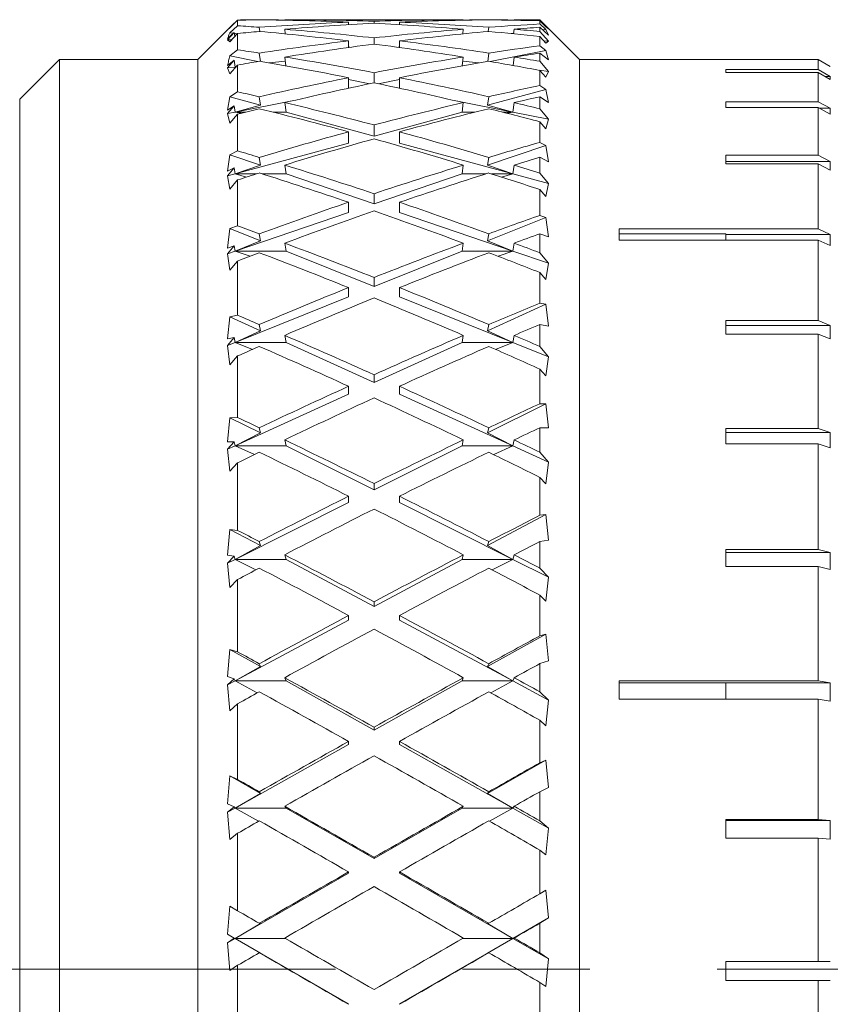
# Model space of a CAD drawing. Header units: inches. Extents: x 4 to 39.3, y 3.6 to 31.2.
# Tile 26 of 28: x 30.2 to 30.8, y 17.4 to 18.2. Entities that reach past the tile are written whole.
import ezdxf

# ---------------------------------------------------------------- set-up
doc = ezdxf.new("R2010")
doc.units = ezdxf.units.IN
doc.header["$MEASUREMENT"] = 0
doc.linetypes.add('CENTERX2', pattern=[0.8, 0.5, -0.1, 0.1, -0.1])

msp = doc.modelspace()

# ---------------------------------------------------------------- linework, layer by layer
at = {"color": 7, "linetype": 'Continuous', "lineweight": 15}
for p, q in [((30.35618, 18.18118), (30.35089, 18.17588)), ((30.35284, 18.17736), (30.35884, 18.18349)), ((30.35363, 18.17864), (30.35618, 18.18118)), ((30.35618, 18.18118), (30.35622, 18.18081)), ((30.35884, 18.18359), (30.35621, 18.18091)), ((30.35884, 18.18349), (30.35884, 18.17908)), ((30.37587, 18.18373), (30.37587, 18.18378)), ((30.39585, 18.18385), (30.3959, 18.18344)), ((30.53331, 18.18385), (30.39872, 18.18385)), ((30.44602, 18.1799), (30.44602, 18.18191)), ((30.46602, 18.18099), (30.46602, 18.18266)), ((30.48602, 18.1799), (30.48602, 18.18191)), ((30.53613, 18.18344), (30.53618, 18.18385)), ((30.55617, 18.18378), (30.55616, 18.18373)), ((30.57613, 18.18344), (30.57618, 18.18385)), ((30.59634, 18.18385), (30.57905, 18.18385)), ((30.62759, 18.1526), (30.59634, 18.18385)), ((30.59634, 18.18373), (30.59634, 18.18385)), ((30.60324, 18.17674), (30.59634, 18.18373)), ((30.59634, 18.18048), (30.59634, 18.18296)), ((30.59634, 18.18296), (30.60093, 18.17821)), ((30.60093, 18.17621), (30.59634, 18.18048)), ((30.35363, 18.17864), (30.32759, 18.1526)), ((30.35089, 18.17588), (30.35284, 18.17736)), ((30.35089, 18.16896), (30.35618, 18.17372)), ((30.35618, 18.17372), (30.35089, 18.16799)), ((30.35884, 18.17908), (30.35284, 18.17357)), ((30.35564, 18.17323), (30.35284, 18.17357)), ((30.35284, 18.16641), (30.35884, 18.17302)), ((30.35618, 18.17372), (30.35657, 18.17051)), ((30.3587, 18.17286), (30.35624, 18.17316)), ((30.35884, 18.17302), (30.35884, 18.16014)), ((30.37627, 18.17459), (30.37587, 18.1779)), ((30.39585, 18.17635), (30.3963, 18.17269)), ((30.53573, 18.17269), (30.53618, 18.17635)), ((30.55617, 18.1779), (30.55577, 18.17459)), ((30.57579, 18.17316), (30.57398, 18.17294)), ((30.57574, 18.17277), (30.57618, 18.17635)), ((30.59634, 18.17461), (30.59634, 18.17791)), ((30.59634, 18.17791), (30.60324, 18.17164)), ((30.60324, 18.16707), (30.59634, 18.17461)), ((30.60093, 18.17621), (30.59853, 18.17592)), ((30.60093, 18.17821), (30.60324, 18.17674)), ((30.60324, 18.17164), (30.60093, 18.17621)), ((30.35441, 18.16813), (30.35089, 18.16799)), ((30.35089, 18.16799), (30.35284, 18.16641)), ((30.44602, 18.16199), (30.44602, 18.1672)), ((30.46602, 18.16468), (30.46602, 18.16953)), ((30.48602, 18.16199), (30.48602, 18.1672)), ((30.59634, 18.16339), (30.59634, 18.17062)), ((30.59634, 18.17062), (30.60093, 18.1655)), ((30.60324, 18.16707), (30.59938, 18.16723)), ((30.60093, 18.1655), (30.60324, 18.16707)), ((30.35884, 18.16014), (30.35284, 18.15534)), ((30.37669, 18.15104), (30.37587, 18.15761)), ((30.44708, 18.16214), (30.44602, 18.16227)), ((30.48602, 18.16227), (30.48496, 18.16214)), ((30.55617, 18.15761), (30.55534, 18.15104)), ((30.60093, 18.15966), (30.55728, 18.15099)), ((30.60093, 18.15966), (30.59634, 18.16339)), ((30.59634, 18.15115), (30.59634, 18.15764)), ((30.59634, 18.15764), (30.60324, 18.15217)), ((30.60324, 18.15217), (30.60093, 18.15966)), ((30.21884, 18.1526), (30.18759, 18.12135)), ((30.32759, 18.1526), (30.21884, 18.1526)), ((30.21884, 18.1526), (30.21884, 16.7226)), ((30.32759, 18.1526), (30.32759, 17.43601)), ((30.35089, 18.14779), (30.35618, 18.15192)), ((30.35618, 18.15192), (30.35089, 18.14588)), ((30.37475, 18.15099), (30.35284, 18.15534)), ((30.35618, 18.15192), (30.35685, 18.1466)), ((30.39624, 18.15138), (30.38364, 18.14985)), ((30.39585, 18.15448), (30.39673, 18.14756)), ((30.53531, 18.14756), (30.53618, 18.15448)), ((30.5484, 18.14985), (30.53579, 18.15138)), ((30.57535, 18.14785), (30.57618, 18.15448)), ((30.60324, 18.1432), (30.59634, 18.15115)), ((30.65859, 18.1526), (30.62759, 18.1526)), ((30.62759, 18.1526), (30.62759, 17.43601)), ((30.65859, 18.1526), (30.65859, 18.15254)), ((30.81509, 18.15258), (30.65859, 18.15258)), ((30.65859, 18.15254), (30.81509, 18.15254)), ((30.82455, 18.14711), (30.81509, 18.15258)), ((30.81509, 18.1447), (30.81509, 18.15254)), ((30.81509, 18.15254), (30.82455, 18.14708)), ((30.35685, 18.1466), (30.35089, 18.14588)), ((30.35089, 18.14588), (30.35284, 18.14127)), ((30.35284, 18.14127), (30.35884, 18.14823)), ((30.35685, 18.1466), (30.35756, 18.14675)), ((30.35751, 18.14668), (30.35685, 18.1466)), ((30.35744, 18.1466), (30.35685, 18.1466)), ((30.35685, 18.1466), (30.35738, 18.14654)), ((30.35884, 18.14823), (30.35884, 18.12714)), ((30.46602, 18.13422), (30.46602, 18.14217)), ((30.60324, 18.1432), (30.59595, 18.14408)), ((30.59634, 18.13217), (30.59634, 18.14401)), ((30.59634, 18.14401), (30.60093, 18.13863)), ((30.60093, 18.13863), (30.60324, 18.1432)), ((30.81509, 18.1447), (30.7424, 18.1447)), ((30.7424, 18.1447), (30.7424, 18.14232)), ((30.7424, 18.14232), (30.81509, 18.14232)), ((30.82455, 18.13931), (30.81509, 18.1447)), ((30.81509, 18.11941), (30.81509, 18.14232)), ((30.81509, 18.14232), (30.82455, 18.13693)), ((30.82455, 18.14711), (30.82449, 18.14711)), ((30.44602, 18.12999), (30.44602, 18.13828)), ((30.46268, 18.13352), (30.44602, 18.13683)), ((30.48602, 18.13683), (30.46936, 18.13352)), ((30.48602, 18.12999), (30.48602, 18.13828)), ((30.82455, 18.13931), (30.82037, 18.13931)), ((30.82455, 18.13931), (30.82455, 18.13693)), ((30.35884, 18.12714), (30.35284, 18.12315)), ((30.60093, 18.12906), (30.55529, 18.11664)), ((30.60093, 18.12906), (30.59634, 18.13217)), ((30.60324, 18.1188), (30.60093, 18.12906)), ((30.18759, 16.75385), (30.18759, 18.12135)), ((30.35284, 18.12315), (30.35089, 18.11279)), ((30.37675, 18.11664), (30.35284, 18.12315)), ((30.40312, 18.12036), (30.35685, 18.11117)), ((30.37675, 18.11664), (30.37587, 18.12331)), ((30.39585, 18.11866), (30.39685, 18.11117)), ((30.57519, 18.11117), (30.52891, 18.12036)), ((30.53519, 18.11117), (30.53618, 18.11866)), ((30.55617, 18.12331), (30.55529, 18.11664)), ((30.57519, 18.11117), (30.57618, 18.11866)), ((30.59634, 18.1138), (30.59634, 18.12334)), ((30.59634, 18.12334), (30.60324, 18.1188)), ((30.81509, 18.11941), (30.7424, 18.11941)), ((30.7424, 18.11941), (30.7424, 18.11474)), ((30.82455, 18.11422), (30.81509, 18.11941)), ((30.35089, 18.11279), (30.35618, 18.11623)), ((30.35618, 18.11623), (30.35089, 18.10999)), ((30.35685, 18.11117), (30.35089, 18.10999)), ((30.35618, 18.11623), (30.35685, 18.11117)), ((30.35685, 18.11117), (30.37675, 18.11664)), ((30.36506, 18.11117), (30.35685, 18.11117)), ((30.35685, 18.11117), (30.36141, 18.11026)), ((30.39685, 18.11117), (30.3867, 18.11117)), ((30.46602, 18.09234), (30.39685, 18.11117)), ((30.53519, 18.11117), (30.46602, 18.09234)), ((30.54534, 18.11117), (30.53519, 18.11117)), ((30.55529, 18.11664), (30.57519, 18.11117)), ((30.57519, 18.11117), (30.56697, 18.11117)), ((30.57063, 18.11026), (30.57519, 18.11117)), ((30.60324, 18.1056), (30.57519, 18.11117)), ((30.60324, 18.1056), (30.59634, 18.1138)), ((30.7424, 18.11474), (30.81509, 18.11474)), ((30.81509, 18.07733), (30.81509, 18.11474)), ((30.81509, 18.11474), (30.82455, 18.10955)), ((30.82455, 18.11422), (30.81604, 18.11422)), ((30.82455, 18.11422), (30.82455, 18.10955)), ((30.35089, 18.10999), (30.35284, 18.10243)), ((30.35284, 18.10243), (30.35884, 18.10961)), ((30.35884, 18.10961), (30.35884, 18.08072)), ((30.59634, 18.08743), (30.59634, 18.10366)), ((30.59634, 18.10366), (30.60093, 18.09811)), ((30.60093, 18.09811), (30.60324, 18.1056)), ((30.44602, 18.0869), (30.44602, 18.09572)), ((30.46602, 18.09234), (30.46602, 18.10108)), ((30.48602, 18.0869), (30.48602, 18.09572)), ((30.60093, 18.085), (30.59634, 18.08743)), ((30.35884, 18.08072), (30.35284, 18.07761)), ((30.44602, 18.0869), (30.35685, 18.06263)), ((30.57519, 18.06263), (30.48602, 18.0869)), ((30.60093, 18.085), (30.55529, 18.06947)), ((30.60324, 18.07217), (30.60093, 18.085)), ((30.35284, 18.07761), (30.35089, 18.06466)), ((30.37675, 18.06947), (30.35284, 18.07761)), ((30.37675, 18.06947), (30.37587, 18.07565)), ((30.55617, 18.07565), (30.55529, 18.06947)), ((30.59634, 18.06329), (30.59634, 18.07571)), ((30.59634, 18.07571), (30.60324, 18.07217)), ((30.81509, 18.07733), (30.7424, 18.07733)), ((30.7424, 18.07733), (30.7424, 18.07049)), ((30.82455, 18.07247), (30.7424, 18.07247)), ((30.82455, 18.07247), (30.81509, 18.07733)), ((30.82455, 18.07247), (30.82455, 18.06563)), ((30.35089, 18.06466), (30.35618, 18.06732)), ((30.35618, 18.06732), (30.35089, 18.06101)), ((30.35618, 18.06732), (30.35685, 18.06263)), ((30.35685, 18.06263), (30.37675, 18.06947)), ((30.39585, 18.06957), (30.39685, 18.06263)), ((30.53519, 18.06263), (30.53618, 18.06957)), ((30.55529, 18.06947), (30.57519, 18.06263)), ((30.57519, 18.06263), (30.57618, 18.06957)), ((30.7424, 18.07049), (30.81509, 18.07049)), ((30.81509, 18.0195), (30.81509, 18.07049)), ((30.81509, 18.07049), (30.82455, 18.06563)), ((30.35685, 18.06263), (30.35089, 18.06101)), ((30.35089, 18.06101), (30.35284, 18.05065)), ((30.35284, 18.05065), (30.35884, 18.05791)), ((30.37361, 18.06263), (30.35685, 18.06263)), ((30.35685, 18.06263), (30.36584, 18.06016)), ((30.35884, 18.05791), (30.35884, 18.02178)), ((30.39685, 18.06263), (30.37813, 18.06263)), ((30.46602, 18.03908), (30.39685, 18.06263)), ((30.53519, 18.06263), (30.46602, 18.03908)), ((30.55391, 18.06263), (30.53519, 18.06263)), ((30.57519, 18.06263), (30.55843, 18.06263)), ((30.5662, 18.06016), (30.57519, 18.06263)), ((30.60324, 18.05499), (30.57519, 18.06263)), ((30.60324, 18.05499), (30.59634, 18.06329)), ((30.59634, 18.03004), (30.59634, 18.05034)), ((30.59634, 18.05034), (30.60093, 18.04474)), ((30.60093, 18.04474), (30.60324, 18.05499)), ((30.46602, 18.03908), (30.46602, 18.04709)), ((30.44602, 18.03227), (30.44602, 18.04035)), ((30.48602, 18.03227), (30.48602, 18.04035)), ((30.44602, 18.03227), (30.35685, 18.00192)), ((30.57519, 18.00192), (30.48602, 18.03227)), ((30.60093, 18.02835), (30.55529, 18.01)), ((30.60093, 18.02835), (30.59634, 18.03004)), ((30.60324, 18.01319), (30.60093, 18.02835)), ((30.35284, 18.01961), (30.35089, 18.00432)), ((30.35884, 18.02178), (30.35284, 18.01961)), ((30.37675, 18.01), (30.35284, 18.01961)), ((30.81509, 18.0195), (30.65859, 18.0195)), ((30.65859, 18.0195), (30.65859, 18.01066)), ((30.82455, 18.01509), (30.81509, 18.0195)), ((30.35685, 18.00192), (30.37675, 18.01)), ((30.37675, 18.01), (30.37587, 18.01558)), ((30.55617, 18.01558), (30.55529, 18.01)), ((30.55529, 18.01), (30.57519, 18.00192)), ((30.59634, 18.0006), (30.59634, 18.01565)), ((30.59634, 18.01565), (30.60324, 18.01319)), ((30.7424, 18.01549), (30.65859, 18.01549)), ((30.65859, 18.01066), (30.81509, 18.01066)), ((30.7424, 18.01549), (30.7424, 18.01066)), ((30.82455, 18.01509), (30.7424, 18.01509)), ((30.81509, 17.94734), (30.81509, 18.01066)), ((30.81509, 18.01066), (30.82455, 18.00625)), ((30.82455, 18.01509), (30.82455, 18.00625)), ((30.35089, 18.00432), (30.35618, 18.00616)), ((30.35618, 18.00616), (30.35089, 17.99989)), ((30.35618, 18.00616), (30.35685, 18.00192)), ((30.39585, 18.00819), (30.39685, 18.00192)), ((30.53519, 18.00192), (30.53618, 18.00819)), ((30.57519, 18.00192), (30.57618, 18.00819)), ((30.35685, 18.00192), (30.35089, 17.99989)), ((30.35089, 17.99989), (30.35284, 17.98694)), ((30.39685, 18.00192), (30.35685, 18.00192)), ((30.35685, 18.00192), (30.36859, 17.99788)), ((30.46602, 17.97411), (30.39685, 18.00192)), ((30.53519, 18.00192), (30.46602, 17.97411)), ((30.57519, 18.00192), (30.53519, 18.00192)), ((30.56345, 17.99788), (30.57519, 18.00192)), ((30.60324, 17.99237), (30.57519, 18.00192)), ((30.60324, 17.99237), (30.59634, 18.0006)), ((30.35284, 17.98694), (30.35884, 17.99414)), ((30.35884, 17.99414), (30.35884, 17.95147)), ((30.60093, 17.97954), (30.60324, 17.99237)), ((30.46602, 17.97411), (30.46602, 17.98123)), ((30.59634, 17.96113), (30.59634, 17.98509)), ((30.59634, 17.98509), (30.60093, 17.97954)), ((30.44602, 17.96607), (30.44602, 17.97325)), ((30.48602, 17.96607), (30.48602, 17.97325)), ((30.44602, 17.96607), (30.35685, 17.93023)), ((30.57519, 17.93023), (30.48602, 17.96607)), ((30.60093, 17.96019), (30.55529, 17.93939)), ((30.60093, 17.96019), (30.59634, 17.96113)), ((30.60324, 17.94301), (30.60093, 17.96019)), ((30.35284, 17.95028), (30.35089, 17.93294)), ((30.35884, 17.95147), (30.35284, 17.95028)), ((30.37675, 17.93939), (30.35284, 17.95028)), ((30.37675, 17.93939), (30.37587, 17.94426)), ((30.55617, 17.94426), (30.55529, 17.93939)), ((30.59634, 17.92695), (30.59634, 17.94433)), ((30.59634, 17.94433), (30.60324, 17.94301)), ((30.81509, 17.94734), (30.7424, 17.94734)), ((30.7424, 17.94734), (30.7424, 17.93671)), ((30.82455, 17.94349), (30.7424, 17.94349)), ((30.82455, 17.94349), (30.81509, 17.94734)), ((30.82455, 17.94349), (30.82455, 17.93286)), ((30.35089, 17.93294), (30.35618, 17.93393)), ((30.35618, 17.93393), (30.35089, 17.92783)), ((30.35618, 17.93393), (30.35685, 17.93023)), ((30.35685, 17.93023), (30.37675, 17.93939)), ((30.39585, 17.9357), (30.39685, 17.93023)), ((30.53519, 17.93023), (30.53618, 17.9357)), ((30.55529, 17.93939), (30.57519, 17.93023)), ((30.57519, 17.93023), (30.57618, 17.9357)), ((30.7424, 17.93671), (30.81509, 17.93671)), ((30.81509, 17.86263), (30.81509, 17.93671)), ((30.81509, 17.93671), (30.82455, 17.93286)), ((30.35685, 17.93023), (30.35089, 17.92783)), ((30.35089, 17.92783), (30.35284, 17.91254)), ((30.39685, 17.93023), (30.35685, 17.93023)), ((30.35685, 17.93023), (30.37052, 17.92468)), ((30.46602, 17.8987), (30.39685, 17.93023)), ((30.53519, 17.93023), (30.46602, 17.8987)), ((30.57519, 17.93023), (30.53519, 17.93023)), ((30.56152, 17.92468), (30.57519, 17.93023)), ((30.60324, 17.91895), (30.57519, 17.93023)), ((30.60324, 17.91895), (30.59634, 17.92695)), ((30.35284, 17.91254), (30.35884, 17.91953)), ((30.35884, 17.91953), (30.35884, 17.87115)), ((30.60093, 17.9038), (30.60324, 17.91895)), ((30.46602, 17.8987), (30.46602, 17.90479)), ((30.59634, 17.88202), (30.59634, 17.90919)), ((30.59634, 17.90919), (30.60093, 17.9038)), ((30.44602, 17.88959), (30.44602, 17.89573)), ((30.48602, 17.88959), (30.48602, 17.89573)), ((30.44602, 17.88959), (30.35685, 17.84895)), ((30.57519, 17.84895), (30.48602, 17.88959)), ((30.60093, 17.88186), (30.55529, 17.85901)), ((30.60093, 17.88186), (30.59634, 17.88202)), ((30.60324, 17.86299), (30.60093, 17.88186)), ((30.35284, 17.87098), (30.35089, 17.85193)), ((30.35884, 17.87115), (30.35284, 17.87098)), ((30.37675, 17.85901), (30.35284, 17.87098)), ((30.37675, 17.85901), (30.37587, 17.86308)), ((30.55617, 17.86308), (30.55529, 17.85901)), ((30.59634, 17.84378), (30.59634, 17.86316)), ((30.59634, 17.86316), (30.60324, 17.86299)), ((30.35685, 17.84895), (30.37675, 17.85901)), ((30.55529, 17.85901), (30.57519, 17.84895)), ((30.81509, 17.86263), (30.7424, 17.86263)), ((30.7424, 17.86263), (30.7424, 17.85048)), ((30.82455, 17.85943), (30.7424, 17.85943)), ((30.82455, 17.85943), (30.81509, 17.86263)), ((30.82455, 17.85943), (30.82455, 17.84728)), ((30.35089, 17.85193), (30.35618, 17.85204)), ((30.35618, 17.85204), (30.35089, 17.84623)), ((30.35685, 17.84895), (30.35089, 17.84623)), ((30.35618, 17.85204), (30.35685, 17.84895)), ((30.39685, 17.84895), (30.35685, 17.84895)), ((30.35685, 17.84895), (30.372, 17.84198)), ((30.39585, 17.85352), (30.39685, 17.84895)), ((30.46602, 17.81432), (30.39685, 17.84895)), ((30.53519, 17.84895), (30.46602, 17.81432)), ((30.53519, 17.84895), (30.53618, 17.85352)), ((30.57519, 17.84895), (30.53519, 17.84895)), ((30.56004, 17.84198), (30.57519, 17.84895)), ((30.57519, 17.84895), (30.57618, 17.85352)), ((30.60324, 17.83617), (30.57519, 17.84895)), ((30.7424, 17.85048), (30.81509, 17.85048)), ((30.81509, 17.76746), (30.81509, 17.85048)), ((30.81509, 17.85048), (30.82455, 17.84728)), ((30.35089, 17.84623), (30.35284, 17.82889)), ((30.60324, 17.83617), (30.59634, 17.84378)), ((30.35284, 17.82889), (30.35884, 17.83554)), ((30.35884, 17.83554), (30.35884, 17.7824)), ((30.60093, 17.81899), (30.60324, 17.83617)), ((30.46602, 17.81432), (30.46602, 17.81925)), ((30.59634, 17.79426), (30.59634, 17.82411)), ((30.59634, 17.82411), (30.60093, 17.81899)), ((30.44602, 17.80431), (30.44602, 17.80929)), ((30.48602, 17.80431), (30.48602, 17.80929)), ((30.44602, 17.80431), (30.35685, 17.75966)), ((30.57519, 17.75966), (30.48602, 17.80431)), ((30.60093, 17.79488), (30.55529, 17.77043)), ((30.60093, 17.79488), (30.59634, 17.79426)), ((30.60324, 17.77469), (30.60093, 17.79488)), ((30.35284, 17.78324), (30.35089, 17.76286)), ((30.35884, 17.7824), (30.35284, 17.78324)), ((30.37675, 17.77043), (30.35284, 17.78324)), ((30.35685, 17.75966), (30.37675, 17.77043)), ((30.37675, 17.77043), (30.37587, 17.77362)), ((30.55617, 17.77362), (30.55529, 17.77043)), ((30.55529, 17.77043), (30.57519, 17.75966)), ((30.59634, 17.7737), (30.60324, 17.77469)), ((30.59634, 17.7527), (30.59634, 17.7737)), ((30.35089, 17.76286), (30.35618, 17.76208)), ((30.39585, 17.76324), (30.39685, 17.75966)), ((30.53519, 17.75966), (30.53618, 17.76324)), ((30.57519, 17.75966), (30.57618, 17.76324)), ((30.81509, 17.76746), (30.7424, 17.76746)), ((30.7424, 17.76746), (30.7424, 17.75408)), ((30.82455, 17.76499), (30.7424, 17.76499)), ((30.82455, 17.76499), (30.81509, 17.76746)), ((30.82455, 17.76499), (30.82455, 17.75161)), ((30.35618, 17.76208), (30.35089, 17.75668)), ((30.35685, 17.75966), (30.35089, 17.75668)), ((30.35089, 17.75668), (30.35284, 17.73763)), ((30.35618, 17.76208), (30.35685, 17.75966)), ((30.39685, 17.75966), (30.35685, 17.75966)), ((30.35685, 17.75966), (30.37321, 17.75139)), ((30.46602, 17.7226), (30.39685, 17.75966)), ((30.53519, 17.75966), (30.46602, 17.7226)), ((30.57519, 17.75966), (30.53519, 17.75966)), ((30.55883, 17.75139), (30.57519, 17.75966)), ((30.60324, 17.74562), (30.57519, 17.75966)), ((30.60324, 17.74562), (30.59634, 17.7527)), ((30.7424, 17.75408), (30.81509, 17.75408)), ((30.81509, 17.66416), (30.81509, 17.75408)), ((30.81509, 17.75408), (30.82455, 17.75161)), ((30.35284, 17.73763), (30.35884, 17.74381)), ((30.35884, 17.74381), (30.35884, 17.68694)), ((30.60093, 17.72675), (30.60324, 17.74562)), ((30.59634, 17.69957), (30.59634, 17.73151)), ((30.59634, 17.73151), (30.60093, 17.72675)), ((30.46602, 17.7226), (30.46602, 17.72629)), ((30.44602, 17.71188), (30.35685, 17.66411)), ((30.44602, 17.71188), (30.44602, 17.71561)), ((30.48602, 17.71188), (30.48602, 17.71561)), ((30.57519, 17.66411), (30.48602, 17.71188)), ((30.60093, 17.70095), (30.55529, 17.67537)), ((30.60093, 17.70095), (30.59634, 17.69957)), ((30.60324, 17.67983), (30.60093, 17.70095)), ((30.35284, 17.68877), (30.35089, 17.66745)), ((30.35884, 17.68694), (30.35284, 17.68877)), ((30.37675, 17.67537), (30.35284, 17.68877)), ((30.37675, 17.67537), (30.37587, 17.67761)), ((30.55617, 17.67761), (30.55529, 17.67537)), ((30.59634, 17.67771), (30.60324, 17.67983)), ((30.59634, 17.65549), (30.59634, 17.67771)), ((30.35685, 17.66411), (30.37675, 17.67537)), ((30.55529, 17.67537), (30.57519, 17.66411)), ((30.35089, 17.66745), (30.35618, 17.66581)), ((30.35618, 17.66581), (30.35089, 17.66091)), ((30.35685, 17.66411), (30.35089, 17.66091)), ((30.35618, 17.66581), (30.35685, 17.66411)), ((30.39685, 17.66411), (30.35685, 17.66411)), ((30.35685, 17.66411), (30.37426, 17.65469)), ((30.39585, 17.66662), (30.39685, 17.66411)), ((30.46602, 17.62534), (30.39685, 17.66411)), ((30.53519, 17.66411), (30.46602, 17.62534)), ((30.53519, 17.66411), (30.53618, 17.66662)), ((30.57519, 17.66411), (30.53519, 17.66411)), ((30.55778, 17.65469), (30.57519, 17.66411)), ((30.57519, 17.66411), (30.57618, 17.66662)), ((30.60324, 17.64908), (30.57519, 17.66411)), ((30.81509, 17.66416), (30.65859, 17.66416)), ((30.65859, 17.66416), (30.65859, 17.64988)), ((30.7424, 17.66264), (30.65859, 17.66264)), ((30.7424, 17.66264), (30.7424, 17.64988)), ((30.82455, 17.66248), (30.7424, 17.66248)), ((30.82455, 17.66248), (30.81509, 17.66416)), ((30.82455, 17.66248), (30.82455, 17.64821)), ((30.35089, 17.66091), (30.35284, 17.64053)), ((30.60324, 17.64908), (30.59634, 17.65549)), ((30.60093, 17.62889), (30.60324, 17.64908)), ((30.65859, 17.64988), (30.81509, 17.64988)), ((30.81509, 17.55528), (30.81509, 17.64988)), ((30.81509, 17.64988), (30.82455, 17.64821)), ((30.35284, 17.64053), (30.35884, 17.64612)), ((30.35884, 17.64612), (30.35884, 17.58662)), ((30.59634, 17.59977), (30.59634, 17.63318)), ((30.59634, 17.63318), (30.60093, 17.62889)), ((30.46602, 17.62534), (30.46602, 17.62771)), ((30.44602, 17.61412), (30.44602, 17.61652)), ((30.48602, 17.61412), (30.48602, 17.61652)), ((30.44602, 17.61412), (30.35685, 17.56414)), ((30.57519, 17.56414), (30.48602, 17.61412)), ((30.60093, 17.6019), (30.55529, 17.57569)), ((30.60093, 17.6019), (30.59634, 17.59977)), ((30.60324, 17.58025), (30.60093, 17.6019)), ((30.35284, 17.58941), (30.35089, 17.56757)), ((30.35884, 17.58662), (30.35284, 17.58941)), ((30.37675, 17.57569), (30.35284, 17.58941)), ((30.37675, 17.57569), (30.37587, 17.57694)), ((30.55617, 17.57694), (30.55529, 17.57569)), ((30.59634, 17.57703), (30.60324, 17.58025)), ((30.59634, 17.55403), (30.59634, 17.57703)), ((30.35685, 17.56414), (30.37675, 17.57569)), ((30.55529, 17.57569), (30.57519, 17.56414)), ((30.35089, 17.56757), (30.35618, 17.56509)), ((30.35618, 17.56509), (30.35089, 17.5608)), ((30.35685, 17.56414), (30.35089, 17.5608)), ((30.35618, 17.56509), (30.35685, 17.56414)), ((30.39685, 17.56414), (30.35685, 17.56414)), ((30.35685, 17.56414), (30.3752, 17.55375)), ((30.39585, 17.56555), (30.39685, 17.56414)), ((30.46602, 17.52442), (30.39685, 17.56414)), ((30.53519, 17.56414), (30.46602, 17.52442)), ((30.53519, 17.56414), (30.53618, 17.56555)), ((30.57519, 17.56414), (30.53519, 17.56414)), ((30.55683, 17.55375), (30.57519, 17.56414)), ((30.57519, 17.56414), (30.57618, 17.56555)), ((30.60324, 17.54842), (30.57519, 17.56414)), ((30.35089, 17.5608), (30.35284, 17.53948)), ((30.60324, 17.54842), (30.59634, 17.55403)), ((30.81509, 17.55528), (30.7424, 17.55528)), ((30.7424, 17.55528), (30.7424, 17.54046)), ((30.82455, 17.55444), (30.7424, 17.55444)), ((30.82455, 17.55444), (30.81509, 17.55528)), ((30.82455, 17.55444), (30.82455, 17.53962)), ((30.60093, 17.5273), (30.60324, 17.54842)), ((30.35284, 17.53948), (30.35884, 17.54437)), ((30.35884, 17.54437), (30.35884, 17.48341)), ((30.7424, 17.54046), (30.81509, 17.54046)), ((30.81509, 17.44351), (30.81509, 17.54046)), ((30.81509, 17.54046), (30.82455, 17.53962)), ((30.59634, 17.49681), (30.59634, 17.53105)), ((30.59634, 17.53105), (30.60093, 17.5273)), ((30.46602, 17.52442), (30.46602, 17.52543)), ((30.44602, 17.51293), (30.35685, 17.46172)), ((30.44602, 17.51293), (30.44602, 17.51395)), ((30.48602, 17.51293), (30.48602, 17.51395)), ((30.57519, 17.46172), (30.48602, 17.51293)), ((30.60093, 17.49964), (30.59634, 17.49681)), ((30.60324, 17.4779), (30.60093, 17.49964)), ((30.35284, 17.4871), (30.35089, 17.46515)), ((30.35884, 17.48341), (30.35284, 17.4871)), ((30.57519, 17.46172), (30.60324, 17.4779)), ((30.59634, 17.47365), (30.60324, 17.4779)), ((30.35685, 17.46172), (30.37675, 17.47331)), ((30.37675, 17.47331), (30.37587, 17.47355)), ((30.55617, 17.47355), (30.55529, 17.47331)), ((30.55529, 17.47331), (30.57519, 17.46172)), ((30.59634, 17.45031), (30.59634, 17.47365)), ((30.35089, 17.46515), (30.35618, 17.4619)), ((30.35089, 17.46515), (30.35685, 17.46172)), ((30.35618, 17.4619), (30.35089, 17.45829)), ((30.35685, 17.46172), (30.35089, 17.45829)), ((30.35618, 17.4619), (30.35685, 17.46172)), ((30.35685, 17.46172), (30.37675, 17.45017)), ((30.35685, 17.46172), (30.44602, 17.41027)), ((30.39632, 17.46172), (30.35685, 17.46172)), ((30.48602, 17.41027), (30.57519, 17.46172)), ((30.57519, 17.46172), (30.53572, 17.46172)), ((30.55529, 17.45017), (30.57519, 17.46172)), ((30.57519, 17.46172), (30.57618, 17.46198)), ((30.60324, 17.44561), (30.57519, 17.46172)), ((30.35089, 17.45829), (30.35284, 17.43644)), ((30.37675, 17.45017), (30.37587, 17.45041)), ((30.55617, 17.45041), (30.55529, 17.45017)), ((30.60324, 17.44561), (30.59634, 17.45031)), ((30.60093, 17.42396), (30.60324, 17.44561)), ((30.35284, 17.43644), (30.35884, 17.44054)), ((30.35884, 17.44054), (30.35884, 17.3793)), ((30.81509, 17.44351), (30.7424, 17.44351)), ((30.7424, 17.44351), (30.7424, 17.42851)), ((30.82455, 17.44352), (30.81509, 17.44351)), ((30.32759, 17.43601), (30.32759, 16.7226)), ((30.62759, 17.43601), (30.62759, 16.7226)), ((30.59634, 17.39271), (30.59634, 17.4271)), ((30.59634, 17.4271), (30.60093, 17.42396)), ((30.7424, 17.42852), (30.82455, 17.42852)), ((30.7424, 17.42851), (30.81509, 17.42851)), ((30.81509, 17.42851), (30.82455, 17.42852)), ((30.81509, 17.33159), (30.81509, 17.42851)), ((30.44602, 17.41027), (30.44602, 17.4099)), ((30.48602, 17.41027), (30.48602, 17.4099))]:
    msp.add_line(p, q, dxfattribs=at)
at = {"color": 7, "linetype": 'CENTERX2', "lineweight": 0}
msp.add_line((32.03563, 17.4376), (23.61996, 17.4376), dxfattribs=at)
at = {"color": 7, "linetype": 'Continuous', "lineweight": 15}
for centre, major_axis, ratio, start_param, end_param in [((30.48602, 17.4376), (1.29172, -0.08021), 0.574371, 1.69177, 1.704999), ((30.48602, 17.4376), (1.29182, -0.0753), 0.574726, 1.689609, 1.702838), ((30.44602, 17.4376), (1.29182, -0.0753), 0.574726, 1.643075, 1.658586), ((30.44602, 17.4376), (1.29172, -0.08021), 0.574371, 1.606445, 1.660747), ((30.44602, 17.4376), (1.29172, 0.08021), 0.574371, 1.535147, 1.589449), ((30.48602, 17.4376), (1.29182, -0.0753), 0.574726, 1.671872, 1.674098), ((30.48602, 17.4376), (1.29172, -0.08021), 0.574371, 1.621919, 1.676259), ((30.48602, 17.4376), (1.29172, 0.08021), 0.574371, 1.550621, 1.60496), ((30.44602, 17.4376), (1.29172, 0.08021), 0.574371, 1.465334, 1.519673), ((30.44602, 17.4376), (1.29172, -0.08021), 0.574371, 1.536632, 1.590972), ((30.48602, 17.4376), (1.29172, 0.08021), 0.574371, 1.480846, 1.535147), ((30.48602, 17.4376), (1.29172, -0.08021), 0.574371, 1.552144, 1.606445), ((30.44602, 17.4376), (1.29182, 0.0753), 0.574726, 1.467495, 1.46972), ((30.48602, 17.4376), (1.29182, 0.0753), 0.574726, 1.483007, 1.498518), ((30.44602, 17.4376), (1.29172, 0.08021), 0.574371, 1.434302, 1.449822), ((30.44602, 17.4376), (1.29182, 0.0753), 0.574726, 1.420745, 1.451983), ((30.44602, 17.4376), (1.28645, 0.22678), 0.552648, 1.357115, 1.388353), ((30.48602, 17.4376), (1.29182, 0.0753), 0.574726, 1.451852, 1.467495), ((30.48602, 17.4376), (1.29172, 0.08021), 0.574371, 1.463109, 1.465334), ((30.48602, 17.4376), (1.28645, -0.22678), 0.552648, 1.75324, 1.766468), ((30.48602, 17.4376), (1.29172, 0.08021), 0.574371, 1.620472, 1.6337), ((30.44602, 17.4376), (1.28645, -0.22678), 0.552648, 1.667915, 1.722216), ((30.48602, 17.4376), (1.28645, -0.22678), 0.552648, 1.683389, 1.737728), ((30.44602, 17.4376), (1.28645, 0.22678), 0.552648, 1.403865, 1.458204), ((30.48602, 17.4376), (1.28645, 0.22678), 0.552648, 1.419377, 1.473678), ((30.44602, 17.4376), (1.29172, -0.08021), 0.574371, 1.489882, 1.521121), ((30.48602, 17.4376), (1.28645, 0.22678), 0.552648, 1.388222, 1.403865), ((30.48602, 17.4376), (1.29172, -0.08021), 0.574371, 1.520989, 1.536632), ((30.44602, 17.4376), (1.28645, 0.22678), 0.552648, 1.473678, 1.527979), ((30.48602, 17.4376), (1.28645, 0.22678), 0.552648, 1.489152, 1.543491), ((30.44602, 17.4376), (1.28645, -0.22678), 0.552648, 1.598101, 1.652441), ((30.48602, 17.4376), (1.28645, -0.22678), 0.552648, 1.613613, 1.667915), ((30.48602, 17.4376), (1.27979, -0.35246), 0.513969, 1.796737, 1.809965), ((30.44602, 17.4376), (1.27979, 0.35246), 0.513969, 1.313618, 1.344856), ((30.48602, 17.4376), (1.27979, 0.35246), 0.513969, 1.344724, 1.360368), ((30.48602, 17.4376), (1.28645, 0.22678), 0.552648, 1.559003, 1.572231), ((30.44602, 17.4376), (1.27979, -0.35246), 0.513969, 1.711412, 1.765713), ((30.48602, 17.4376), (1.27979, -0.35246), 0.513969, 1.726886, 1.781225), ((30.44602, 17.4376), (1.27979, 0.35246), 0.513969, 1.360368, 1.414707), ((30.48602, 17.4376), (1.27979, 0.35246), 0.513969, 1.375879, 1.430181), ((30.44602, 17.4376), (1.28645, -0.22678), 0.552648, 1.551351, 1.58259), ((30.48602, 17.4376), (1.28645, -0.22678), 0.552648, 1.582458, 1.598101), ((30.44602, 17.4376), (1.27979, 0.35246), 0.513969, 1.430181, 1.484482), ((30.48602, 17.4376), (1.27979, 0.35246), 0.513969, 1.445655, 1.499994), ((30.44602, 17.4376), (1.27979, -0.35246), 0.513969, 1.641599, 1.695938), ((30.48602, 17.4376), (1.27979, -0.35246), 0.513969, 1.65711, 1.711412), ((30.48602, 17.4376), (1.27521, -0.4545), 0.46414, 1.820062, 1.83329), ((30.44602, 17.4376), (1.27521, 0.4545), 0.46414, 1.290293, 1.321531), ((30.48602, 17.4376), (1.27521, -0.4545), 0.46414, 1.750211, 1.80455), ((30.44602, 17.4376), (1.27521, 0.4545), 0.46414, 1.337043, 1.391382), ((30.48602, 17.4376), (1.27521, 0.4545), 0.46414, 1.3214, 1.337043), ((30.48602, 17.4376), (1.27979, -0.35246), 0.513969, 1.625955, 1.641599), ((30.48602, 17.4376), (1.27979, 0.35246), 0.513969, 1.515506, 1.528734), ((30.44602, 17.4376), (1.27521, -0.4545), 0.46414, 1.734737, 1.789038), ((30.48602, 17.4376), (1.27521, 0.4545), 0.46414, 1.352555, 1.406856), ((30.44602, 17.4376), (1.27979, -0.35246), 0.513969, 1.594849, 1.626087), ((30.44602, 17.4376), (1.27521, 0.4545), 0.46414, 1.406856, 1.461157), ((30.48602, 17.4376), (1.27521, -0.4545), 0.46414, 1.680435, 1.734737), ((30.48602, 17.4376), (1.27521, 0.4545), 0.46414, 1.42233, 1.476669), ((30.44602, 17.4376), (1.27521, -0.4545), 0.46414, 1.664923, 1.719263), ((30.44602, 17.4376), (1.27395, 0.53553), 0.407955, 1.284394, 1.315632), ((30.48602, 17.4376), (1.27395, -0.53553), 0.407955, 1.82596, 1.839189), ((30.48602, 17.4376), (1.27395, 0.53553), 0.407955, 1.315501, 1.331144), ((30.48602, 17.4376), (1.27395, -0.53553), 0.407955, 1.756109, 1.810449), ((30.44602, 17.4376), (1.27395, 0.53553), 0.407955, 1.331144, 1.385483), ((30.48602, 17.4376), (1.27521, -0.4545), 0.46414, 1.64928, 1.664923), ((30.48602, 17.4376), (1.27521, 0.4545), 0.46414, 1.492181, 1.505409), ((30.44602, 17.4376), (1.27395, -0.53553), 0.407955, 1.740635, 1.794937), ((30.48602, 17.4376), (1.27395, 0.53553), 0.407955, 1.346656, 1.400957), ((30.44602, 17.4376), (1.27521, -0.4545), 0.46414, 1.618173, 1.649412), ((30.44602, 17.4376), (1.27395, 0.53553), 0.407955, 1.400957, 1.455259), ((30.48602, 17.4376), (1.27395, 0.53553), 0.407955, 1.416431, 1.47077), ((30.44602, 17.4376), (1.27395, -0.53553), 0.407955, 1.670822, 1.725161), ((30.48602, 17.4376), (1.27395, -0.53553), 0.407955, 1.686334, 1.740635), ((30.44602, 17.4376), (1.27555, 0.59933), 0.348579, 1.291891, 1.32313), ((30.48602, 17.4376), (1.27555, -0.59933), 0.348579, 1.818463, 1.831691), ((30.48602, 17.4376), (1.27555, 0.59933), 0.348579, 1.322998, 1.338641), ((30.48602, 17.4376), (1.27555, -0.59933), 0.348579, 1.748612, 1.802951), ((30.44602, 17.4376), (1.27555, 0.59933), 0.348579, 1.338641, 1.392981), ((30.48602, 17.4376), (1.27395, -0.53553), 0.407955, 1.655179, 1.670822), ((30.48602, 17.4376), (1.27395, 0.53553), 0.407955, 1.486282, 1.49951), ((30.44602, 17.4376), (1.27555, -0.59933), 0.348579, 1.733138, 1.787439), ((30.48602, 17.4376), (1.27555, 0.59933), 0.348579, 1.354153, 1.408455), ((30.44602, 17.4376), (1.27395, -0.53553), 0.407955, 1.624072, 1.65531), ((30.44602, 17.4376), (1.27555, 0.59933), 0.348579, 1.408455, 1.462756), ((30.48602, 17.4376), (1.27555, -0.59933), 0.348579, 1.678837, 1.733138), ((30.48602, 17.4376), (1.27555, 0.59933), 0.348579, 1.423929, 1.478268), ((30.44602, 17.4376), (1.27555, -0.59933), 0.348579, 1.663325, 1.717664), ((30.44602, 17.4376), (1.27897, 0.64911), 0.287856, 1.309164, 1.340402), ((30.48602, 17.4376), (1.27897, -0.64911), 0.287856, 1.801191, 1.814419), ((30.48602, 17.4376), (1.27897, 0.64911), 0.287856, 1.34027, 1.355914), ((30.48602, 17.4376), (1.27897, -0.64911), 0.287856, 1.73134, 1.785679), ((30.44602, 17.4376), (1.27897, 0.64911), 0.287856, 1.355914, 1.410253), ((30.48602, 17.4376), (1.27555, -0.59933), 0.348579, 1.647682, 1.663325), ((30.48602, 17.4376), (1.27555, 0.59933), 0.348579, 1.49378, 1.507008), ((30.44602, 17.4376), (1.27897, -0.64911), 0.287856, 1.715866, 1.770167), ((30.48602, 17.4376), (1.27897, 0.64911), 0.287856, 1.371426, 1.425727), ((30.44602, 17.4376), (1.27555, -0.59933), 0.348579, 1.616575, 1.647813), ((30.44602, 17.4376), (1.27897, 0.64911), 0.287856, 1.425727, 1.480028), ((30.48602, 17.4376), (1.27897, -0.64911), 0.287856, 1.661564, 1.715866), ((30.48602, 17.4376), (1.27897, 0.64911), 0.287856, 1.441201, 1.49554), ((30.44602, 17.4376), (1.27897, -0.64911), 0.287856, 1.646053, 1.700392), ((30.44602, 17.4376), (1.28312, 0.68719), 0.226761, 1.33338, 1.364618), ((30.48602, 17.4376), (1.28312, -0.68719), 0.226761, 1.776975, 1.790203), ((30.48602, 17.4376), (1.28312, 0.68719), 0.226761, 1.364486, 1.38013), ((30.48602, 17.4376), (1.28312, -0.68719), 0.226761, 1.707124, 1.761463), ((30.44602, 17.4376), (1.28312, 0.68719), 0.226761, 1.38013, 1.434469), ((30.48602, 17.4376), (1.27897, -0.64911), 0.287856, 1.630409, 1.646053), ((30.48602, 17.4376), (1.27897, 0.64911), 0.287856, 1.511052, 1.52428), ((30.44602, 17.4376), (1.28312, -0.68719), 0.226761, 1.69165, 1.745951), ((30.48602, 17.4376), (1.28312, 0.68719), 0.226761, 1.395642, 1.449943), ((30.44602, 17.4376), (1.27897, -0.64911), 0.287856, 1.599303, 1.630541), ((30.44602, 17.4376), (1.28312, 0.68719), 0.226761, 1.449943, 1.504244), ((30.48602, 17.4376), (1.28312, -0.68719), 0.226761, 1.637348, 1.69165), ((30.48602, 17.4376), (1.28312, 0.68719), 0.226761, 1.465417, 1.519756), ((30.44602, 17.4376), (1.28312, -0.68719), 0.226761, 1.621837, 1.676176), ((30.44602, 17.4376), (1.2871, 0.71511), 0.165747, 1.362404, 1.393642), ((30.48602, 17.4376), (1.2871, -0.71511), 0.165747, 1.747951, 1.761179), ((30.48602, 17.4376), (1.2871, 0.71511), 0.165747, 1.39351, 1.409153), ((30.48602, 17.4376), (1.2871, -0.71511), 0.165747, 1.6781, 1.732439), ((30.44602, 17.4376), (1.2871, 0.71511), 0.165747, 1.409153, 1.463493), ((30.48602, 17.4376), (1.28312, -0.68719), 0.226761, 1.606193, 1.621837), ((30.48602, 17.4376), (1.28312, 0.68719), 0.226761, 1.535268, 1.548496), ((30.44602, 17.4376), (1.2871, -0.71511), 0.165747, 1.662626, 1.716927), ((30.48602, 17.4376), (1.2871, 0.71511), 0.165747, 1.424665, 1.478967), ((30.44602, 17.4376), (1.28312, -0.68719), 0.226761, 1.575087, 1.606325), ((30.44602, 17.4376), (1.2871, 0.71511), 0.165747, 1.478967, 1.533268), ((30.48602, 17.4376), (1.2871, -0.71511), 0.165747, 1.608325, 1.662626), ((30.48602, 17.4376), (1.2871, 0.71511), 0.165747, 1.494441, 1.54878), ((30.44602, 17.4376), (1.2871, -0.71511), 0.165747, 1.592813, 1.647152), ((30.44602, 17.4376), (1.29025, 0.73386), 0.104964, 1.394603, 1.425841), ((30.48602, 17.4376), (1.29025, -0.73386), 0.104964, 1.715751, 1.728979), ((30.48602, 17.4376), (1.29025, 0.73386), 0.104964, 1.42571, 1.441353), ((30.48602, 17.4376), (1.29025, -0.73386), 0.104964, 1.6459, 1.700239), ((30.44602, 17.4376), (1.29025, 0.73386), 0.104964, 1.441353, 1.495692), ((30.48602, 17.4376), (1.2871, -0.71511), 0.165747, 1.577169, 1.592813), ((30.48602, 17.4376), (1.2871, 0.71511), 0.165747, 1.564292, 1.57752), ((30.44602, 17.4376), (1.29025, -0.73386), 0.104964, 1.630426, 1.684728), ((30.48602, 17.4376), (1.29025, 0.73386), 0.104964, 1.456865, 1.511166), ((30.44602, 17.4376), (1.2871, -0.71511), 0.165747, 1.546063, 1.577301), ((30.44602, 17.4376), (1.29025, 0.73386), 0.104964, 1.511166, 1.565468), ((30.48602, 17.4376), (1.29025, -0.73386), 0.104964, 1.576125, 1.630426), ((30.48602, 17.4376), (1.29025, 0.73386), 0.104964, 1.52664, 1.58098), ((30.44602, 17.4376), (1.29025, -0.73386), 0.104964, 1.560613, 1.614952), ((30.44602, 17.4376), (1.29212, 0.74404), 0.044391, 1.428677, 1.459915), ((30.48602, 17.4376), (1.29212, -0.74404), 0.044391, 1.681677, 1.694906), ((30.48602, 17.4376), (1.29212, 0.74404), 0.044391, 1.459784, 1.475427), ((30.48602, 17.4376), (1.29212, -0.74404), 0.044391, 1.611826, 1.666166), ((30.44602, 17.4376), (1.29212, 0.74404), 0.044391, 1.475427, 1.529766), ((30.48602, 17.4376), (1.29025, -0.73386), 0.104964, 1.54497, 1.560613), ((30.48602, 17.4376), (1.29025, 0.73386), 0.104964, 1.596491, 1.60972), ((30.44602, 17.4376), (1.29212, -0.74404), 0.044391, 1.596352, 1.650654), ((30.48602, 17.4376), (1.29212, 0.74404), 0.044391, 1.490939, 1.54524), ((30.44602, 17.4376), (1.29025, -0.73386), 0.104964, 1.513863, 1.545101), ((30.44602, 17.4376), (1.29212, 0.74404), 0.044391, 1.54524, 1.599542), ((30.48602, 17.4376), (1.29212, -0.74404), 0.044391, 1.542051, 1.596352), ((30.48602, 17.4376), (1.29212, 0.74404), 0.044391, 1.560714, 1.615053), ((30.44602, 17.4376), (1.29212, -0.74404), 0.044391, 1.526539, 1.580879), ((30.44602, 17.4376), (1.29249, 0.74596), 0.016079, 4.788434, 4.819672), ((30.48602, 17.4376), (1.29249, -0.74596), 0.016079, 4.623116, 4.636344), ((30.48602, 17.4376), (1.29249, 0.74596), 0.016079, 4.772922, 4.788566), ((30.48602, 17.4376), (1.29249, -0.74596), 0.016079, 4.651856, 4.706195), ((30.44602, 17.4376), (1.29249, 0.74596), 0.016079, 4.718583, 4.772922), ((30.48602, 17.4376), (1.29212, -0.74404), 0.044391, 1.510896, 1.526539), ((30.48602, 17.4376), (1.29212, 0.74404), 0.044391, 1.630565, 1.643793), ((30.44602, 17.4376), (1.29249, -0.74596), 0.016079, 4.667367, 4.721669), ((30.48602, 17.4376), (1.29249, 0.74596), 0.016079, 4.703109, 4.757411), ((30.44602, 17.4376), (1.29212, -0.74404), 0.044391, 1.479789, 1.511028)]:
    msp.add_ellipse(centre, major_axis=major_axis, ratio=ratio, start_param=start_param, end_param=end_param, dxfattribs=at)
for points in [[(30.35284, 18.17357), (30.35248, 18.1728), (30.35174, 18.17127), (30.35117, 18.16973), (30.35089, 18.16896)], [(30.35284, 18.15534), (30.35248, 18.15409), (30.35174, 18.15157), (30.35117, 18.14905), (30.35089, 18.14779)]]:
    msp.add_open_spline(points, degree=3, knots=[0, 0, 0, 0, 0.499947, 1, 1, 1, 1], dxfattribs=at)

doc.saveas('drawing.dxf')
